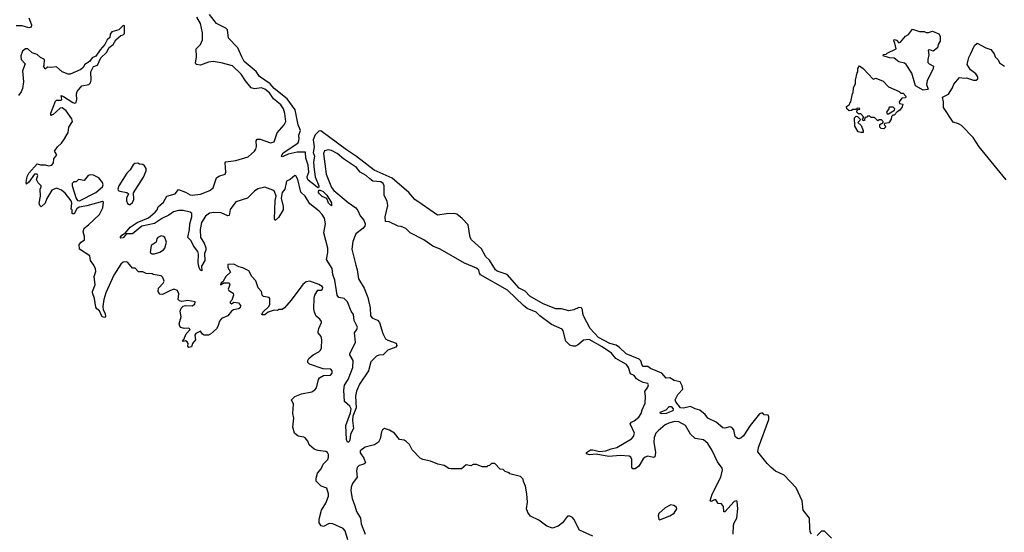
# Model space of a CAD drawing. Extents: x 2386897 to 2565480, y 579156 to 761880.
# Tile 115 of 191: x 2460274 to 2468833, y 688811 to 693270. Entities that reach past the tile are written whole.
import ezdxf

# ---------------------------------------------------------------- set-up
doc = ezdxf.new("R2010")
doc.units = 0

msp = doc.modelspace()

# ---------------------------------------------------------------- linework, layer by layer
at = {"layer": '0CON10XD'}
for points in [[(2460352.9, 693285), (2460377.5, 693225), (2460375, 693204.7), (2460355, 693199.8), (2460295, 693215.2), (2460245, 693216.7)], [(2461829.3, 691229.3), (2461822.5, 691252.5), (2461783.8, 691303.8), (2461765, 691345.6), (2461735.5, 691375.5), (2461751.6, 691445), (2461753.3, 691495), (2461769.8, 691555), (2461770.4, 691585), (2461756.4, 691596.4), (2461695, 691610), (2461655, 691611.1), (2461612.4, 691597.6), (2461570.7, 691569.3), (2461515, 691543.8), (2461445, 691496.2), (2461336.2, 691475), (2461255, 691408.2), (2461201.5, 691408.5), (2461175, 691373.3), (2461155, 691370), (2461148.8, 691375), (2461162.1, 691395), (2461193.3, 691416.7), (2461235, 691466.2), (2461295, 691506.7), (2461395, 691547.2), (2461452.9, 691595), (2461468.2, 691615), (2461477.5, 691642.5), (2461525, 691684.2), (2461553.8, 691736.2), (2461625, 691754.4), (2461655, 691792.5), (2461715, 691770), (2461755, 691746.5), (2461775, 691742.5), (2461846.5, 691753.5), (2461926.9, 691783.1), (2461955, 691806.2), (2461985.6, 691894.4), (2462005, 691908), (2462060, 691925), (2462065.7, 691944.3), (2462061.4, 692025), (2462065.7, 692034.3), (2462153.6, 692046.4), (2462261.7, 692078.3), (2462315, 692126.2), (2462326.4, 692143.6), (2462333.2, 692166.8), (2462328.6, 692215), (2462339.2, 692230.8), (2462365, 692229.5), (2462455, 692199.1), (2462485, 692208.6), (2462512.7, 692285), (2462574.7, 692355.3), (2462587.1, 692385), (2462580.2, 692455), (2462566.5, 692495), (2462545, 692530), (2462509.1, 692559.1), (2462481.4, 692581.4), (2462445, 692632.7), (2462405, 692665.5), (2462375, 692677.2), (2462315, 692668.9), (2462286.7, 692676.7), (2462237.4, 692737.4), (2462200.5, 692795), (2462125, 692867.8), (2462025, 692894.2), (2461955, 692905.3), (2461915, 692901.6), (2461845, 692875.5), (2461809.2, 692879.2), (2461801.4, 692895), (2461812.5, 692945), (2461808.2, 693015), (2461846.7, 693053.3), (2461862.9, 693095), (2461862, 693155), (2461845, 693236), (2461815, 693292.9)], [(2462845.3, 691825.3), (2462783, 691873), (2462775.5, 691885.5), (2462773.1, 691905), (2462787.3, 691945), (2462780.5, 692005), (2462761.8, 692065), (2462757.7, 692117.7), (2462685, 692119.1), (2462608.5, 692101.5), (2462565, 692079.5), (2462555, 692078), (2462550, 692085), (2462565, 692111.1), (2462692, 692195), (2462697.1, 692205), (2462704, 692235), (2462701.2, 692265), (2462714, 692305), (2462696, 692355), (2462669.6, 692485), (2462600.5, 692580.5), (2462485, 692670.4), (2462451.1, 692711.1), (2462360, 692775), (2462330.4, 692820.4), (2462226.6, 692906.6), (2462205, 692947.1), (2462170, 693025), (2462089.3, 693109.3), (2462081.7, 693181.7), (2462065, 693196), (2461985, 693237.1), (2461925.5, 693315)], [(2460810, 691335), (2460836.7, 691355), (2460836.7, 691385), (2460826.7, 691425), (2460833.9, 691456.1), (2460872.5, 691485), (2460967.5, 691575), (2460997.5, 691635), (2461001.7, 691681.7), (2460995, 691690), (2460857.9, 691652.1), (2460790.5, 691639.5), (2460772.5, 691625), (2460748.3, 691581.7), (2460735, 691580), (2460730, 691585), (2460730, 691615), (2460722.5, 691622.5), (2460728.8, 691675), (2460721.2, 691695), (2460671.1, 691761.1), (2460636.6, 691786.6), (2460595, 691806), (2460553.3, 691786.7), (2460510, 691715), (2460496.1, 691673.9), (2460461.7, 691641.7), (2460450, 691655), (2460444, 691675), (2460456.4, 691736.4), (2460452.5, 691795), (2460462.5, 691815), (2460460, 691825), (2460435, 691850), (2460420.7, 691880.7), (2460433.3, 691915), (2460425, 691926.2), (2460403.3, 691925), (2460355, 691857.5), (2460335, 691840), (2460330, 691855), (2460340.8, 691905), (2460355, 691933.8), (2460425, 692017.5), (2460455, 692008), (2460495, 692008.8), (2460525, 692000), (2460552.5, 692005), (2460567.5, 692025), (2460571.7, 692058.3), (2460597.5, 692095), (2460577.5, 692125), (2460602.5, 692165), (2460637.5, 692195), (2460663.3, 692235), (2460695, 692290), (2460702.5, 692335), (2460732.5, 692385), (2460727.6, 692407.6), (2460678.5, 692478.5), (2460645, 692504.2), (2460625, 692500), (2460565, 692444), (2460545, 692437.5), (2460545, 692457.5), (2460585, 692562.5), (2460595, 692568.8), (2460635, 692570), (2460640, 692575), (2460635, 692610), (2460655, 692602.5), (2460735, 692548.8), (2460755, 692543.3), (2460765, 692550), (2460771.4, 692575), (2460767.5, 692625), (2460774.4, 692645.6), (2460815, 692693.8), (2460875, 692707.5), (2460890.3, 692719.7), (2460896.9, 692745), (2460894.2, 692815), (2460915, 692862.5), (2460950, 692875), (2460980.9, 692939.1), (2461028, 692985), (2461052.2, 693027.8), (2461088.1, 693055), (2461110.8, 693095), (2461133.6, 693116.4), (2461155, 693132.5), (2461175, 693138), (2461185, 693150), (2461185, 693217.5), (2461175, 693220), (2461137.2, 693182.8), (2461075, 693164.3), (2461060, 693145), (2461056.7, 693115), (2461033.9, 693096.1), (2461015.8, 693054.2), (2460972.7, 693007.3), (2460937.7, 692952.3), (2460905, 692937.5), (2460882.5, 692905), (2460840.7, 692879.3), (2460826.7, 692855), (2460805, 692836.7), (2460713, 692797), (2460695, 692797.5), (2460645, 692816.7), (2460595, 692861.2), (2460545, 692853.8), (2460515, 692857.5), (2460495, 692840), (2460482.5, 692865), (2460487.5, 692872.5), (2460490, 692925), (2460455, 692940), (2460427, 692967), (2460381.7, 692981.7), (2460345, 693016.7), (2460325, 693016), (2460298, 692995), (2460284.2, 692955), (2460288, 692925), (2460321.2, 692885), (2460300, 692825), (2460308.8, 692728.8), (2460299.1, 692670.9), (2460287.9, 692642.1), (2460265, 692610)], [(2468126.9, 692656.9), (2468060, 692695), (2468028, 692805), (2467980.3, 692880.3), (2467965, 692890.8), (2467915, 692903.3), (2467875, 692936.7), (2467835, 692938.8), (2467780, 692955), (2467781.7, 692968.3), (2467805, 692970), (2467815, 692980), (2467892.5, 693015), (2467882.5, 693065), (2467872.5, 693085), (2467875, 693097.5), (2467895, 693092.5), (2467915, 693070), (2467930, 693075), (2467975, 693127.5), (2467999.3, 693140.7), (2468035, 693186.7), (2468097, 693167), (2468135, 693167.5), (2468155, 693157.5), (2468175, 693157.5), (2468209.3, 693169.3), (2468265, 693147.5), (2468276.4, 693126.4), (2468276.4, 693083.6), (2468257.5, 693055), (2468252.5, 693025), (2468215, 692997.5), (2468185, 693007.5), (2468170, 693005), (2468177.5, 692965), (2468167.5, 692925), (2468168.3, 692898.3), (2468180, 692885), (2468218.8, 692865), (2468215.5, 692845), (2468161.2, 692738.8), (2468157.6, 692705), (2468170, 692665), (2468165, 692662.2), (2468126.9, 692656.9)], [(2468848.5, 691878.5), (2468613.1, 692165), (2468563.3, 692245), (2468459.8, 692349.8), (2468435, 692364.2), (2468388.3, 692378.3), (2468305.7, 692505), (2468304.7, 692554.7), (2468296.2, 692595), (2468347.9, 692622.1), (2468383.1, 692676.9), (2468395, 692707.8), (2468445, 692766), (2468485, 692760), (2468505, 692763.3), (2468565, 692742.5), (2468587, 692743), (2468602.5, 692755), (2468601.7, 692771.7), (2468585, 692800), (2468540, 692835), (2468510.7, 692880.7), (2468525, 692941.2), (2468540.3, 692969.7), (2468575, 693045.6), (2468597.1, 693067.1), (2468672.5, 693025), (2468715, 693010), (2468745, 692972.5), (2468755, 692947.5), (2468780.7, 692920.7), (2468792.5, 692895), (2468835, 692866.2)], [(2467785, 692320), (2467763, 692323), (2467750, 692335), (2467751.7, 692358.3), (2467780, 692375), (2467780, 692385), (2467765, 692400), (2467745, 692400), (2467735, 692390), (2467705, 692420), (2467675, 692420), (2467665, 692430), (2467645, 692430), (2467638.3, 692421.7), (2467621.7, 692418.3), (2467618.3, 692391.7), (2467605, 692390), (2467600, 692405), (2467610, 692415), (2467610, 692425), (2467585, 692450), (2467565, 692450), (2467550, 692465), (2467551.7, 692478.3), (2467561.7, 692488.3), (2467578.3, 692491.7), (2467578.3, 692498.3), (2467555, 692500), (2467545, 692490), (2467515, 692490), (2467505, 692480), (2467485, 692477.5), (2467463.3, 692495), (2467460, 692515), (2467488.3, 692531.7), (2467490, 692545), (2467500, 692555), (2467513, 692627), (2467520, 692635), (2467523, 692677), (2467540, 692715), (2467540, 692745), (2467553, 692807), (2467560, 692815), (2467560, 692845), (2467575, 692870), (2467607.5, 692845), (2467691.7, 692751.7), (2467715, 692760), (2467780, 692735), (2467826.4, 692686.4), (2467920, 692645), (2467935, 692630), (2467955, 692630), (2467977.5, 692605), (2467975, 692590), (2467941.7, 692588.3), (2467920, 692555), (2467921.7, 692541.7), (2467950, 692535), (2467945, 692512.5), (2467925, 692482.5), (2467901.7, 692468.3), (2467875, 692440), (2467865, 692440), (2467851.7, 692428.3), (2467850, 692405), (2467828.3, 692371.7), (2467791.7, 692368.3), (2467790, 692355), (2467800, 692345), (2467800, 692335), (2467785, 692320)], [(2467815, 692450), (2467825, 692452.5), (2467878.3, 692481.7), (2467880, 692495), (2467868.3, 692508.3), (2467835, 692510), (2467830, 692505), (2467830, 692495), (2467810, 692465), (2467815, 692450)], [(2467585, 692287.5), (2467562.5, 692295), (2467532.5, 692345), (2467530, 692415), (2467545, 692430), (2467558.3, 692428.3), (2467580, 692405), (2467578.3, 692391.7), (2467560, 692375), (2467588.3, 692348.3), (2467607, 692307), (2467605, 692290), (2467585, 692287.5)], [(2467156.1, 688796.1), (2467146.7, 688815), (2467142.5, 688845), (2467140, 688935), (2467084, 689005), (2467074.6, 689084.6), (2467025, 689198.7), (2466918.1, 689308.1), (2466845, 689343.9), (2466807.3, 689375), (2466770.5, 689410.5), (2466691.9, 689511.9), (2466695, 689549.2), (2466785, 689792.5), (2466786.1, 689816.1), (2466779.3, 689829.3), (2466745, 689832.5), (2466731.7, 689851.7), (2466705, 689841.2), (2466625, 689740), (2466565, 689649.6), (2466545, 689631.8), (2466525, 689625.8), (2466515, 689626.2), (2466494.2, 689645), (2466483.2, 689703.2), (2466465, 689723.8), (2466447.7, 689727.7), (2466405, 689717.1), (2466385, 689720), (2466328.7, 689768.7), (2466256, 689805), (2466234, 689835), (2466186.7, 689875), (2466145.7, 689885.7), (2466105, 689906), (2466045, 689890.5), (2466018.8, 689895), (2465978.6, 689945), (2465972.5, 689965), (2465995, 690010), (2466038.8, 690055), (2466033.8, 690085), (2466015, 690118.8), (2465962.3, 690132.3), (2465925, 690153.8), (2465895, 690152), (2465855, 690195.6), (2465758, 690235), (2465734.4, 690254.4), (2465695, 690254.5), (2465684.6, 690265), (2465672.7, 690302.7), (2465658.4, 690318.4), (2465545, 690364.6), (2465489.2, 690419.2), (2465459.6, 690439.6), (2465405, 690454.7), (2465305, 690506.9), (2465233.8, 690585), (2465176, 690695), (2465168, 690715), (2465167, 690747), (2465156.7, 690765), (2465135, 690766), (2465091.2, 690745), (2465047.7, 690737.7), (2464985, 690753.8), (2464934, 690756), (2464825, 690799.4), (2464708.8, 690865), (2464669.3, 690909.3), (2464615, 690933.9), (2464513, 691053), (2464425, 691082.3), (2464409.1, 691095), (2464357.5, 691177.5), (2464325, 691206), (2464287.9, 691277.9), (2464201.9, 691355), (2464191.1, 691375), (2464172, 691485), (2464121.7, 691541.7), (2464075, 691577.5), (2464055, 691584.4), (2463985, 691582.2), (2463905, 691569.1), (2463773.4, 691663.4), (2463708.9, 691705), (2463657.4, 691767.4), (2463512, 691892), (2463355, 691961.1), (2463201.1, 692081.1), (2463115, 692137.6), (2462892.1, 692302.1), (2462875, 692300.6), (2462841.4, 692268.6), (2462825.2, 692225), (2462833.2, 692165), (2462825.5, 692115), (2462836.1, 692083.9), (2462827, 692035), (2462831.4, 691991.4), (2462843.3, 691903.3), (2462875.2, 691824.8), (2462875, 691813.3), (2462865, 691807.5), (2462845.3, 691825.3)], [(2466476.2, 688795), (2466478.8, 688875), (2466483.8, 688895), (2466509.2, 688935), (2466516, 689015), (2466510, 689080), (2466505, 689085.6), (2466485, 689078.9), (2466405, 688990), (2466395, 688990), (2466391.2, 689035), (2466375, 689060), (2466345, 689062.5), (2466325, 689092.5), (2466315, 689093.3), (2466285, 689078.8), (2466276.2, 689086.2), (2466295, 689143.1), (2466368.5, 689291.5), (2466383.9, 689353.9), (2466379.4, 689369.4), (2466340.7, 689425), (2466295, 689524.2), (2466255, 689584.3), (2466217, 689617), (2466145, 689627.1), (2466104, 689664), (2466061.5, 689741.5), (2466005, 689771.4), (2465964.8, 689775.2), (2465918.1, 689761.9), (2465884.3, 689745), (2465825, 689694.4), (2465804.6, 689675), (2465788.8, 689635), (2465787.2, 689595), (2465800.5, 689505), (2465795, 689467.5), (2465785, 689462.5), (2465735, 689472.5), (2465710, 689465), (2465695, 689450.8), (2465655, 689386), (2465625, 689363.8), (2465605, 689363.3), (2465596.1, 689376.1), (2465594.6, 689445), (2465585.5, 689465), (2465572.8, 689472.8), (2465495, 689480), (2465395, 689469.4), (2465285, 689490), (2465226.1, 689486.1), (2465202.5, 689495), (2465202.5, 689505), (2465235, 689528), (2465255, 689529.2), (2465315, 689513.8), (2465369.2, 689520.8), (2465415, 689538.9), (2465465, 689548.1), (2465592.5, 689625), (2465610.6, 689645), (2465618.1, 689675), (2465581.2, 689755), (2465591.2, 689768.8), (2465615, 689780), (2465655, 689813.6), (2465677.3, 689845), (2465684.3, 689875.7), (2465711.5, 689935), (2465715.5, 689995), (2465708.9, 690035), (2465735.5, 690075), (2465740.6, 690095), (2465735, 690105.6), (2465695, 690113.2), (2465653.4, 690133.4), (2465636.2, 690146.2), (2465615, 690175.5), (2465585, 690189.4), (2465567.7, 690245), (2465550, 690270), (2465455, 690322.9), (2465418.3, 690368.3), (2465337.9, 690425), (2465225, 690487.9), (2465175, 690483.6), (2465132.9, 690445), (2465105, 690431.2), (2465085, 690429.4), (2465055, 690438.6), (2465020.7, 690475), (2464998.5, 690565), (2464989.4, 690579.4), (2464898.5, 690618.5), (2464794.8, 690694.8), (2464765, 690727.1), (2464685, 690758.3), (2464655, 690785.4), (2464515, 690917.1), (2464280.9, 691050.9), (2464270, 691065), (2464265, 691092.5), (2464245, 691110), (2464141.7, 691151.7), (2463930, 691275), (2463865, 691300), (2463786.1, 691356.1), (2463670, 691415), (2463630, 691455), (2463591.7, 691471.7), (2463563, 691473), (2463485, 691512.5), (2463453.6, 691513.6), (2463451.1, 691555), (2463475.4, 691654.6), (2463468, 691688), (2463442.9, 691742.9), (2463442.4, 691825), (2463432.7, 691845), (2463415, 691859.7), (2463345, 691866.8), (2463319.3, 691885), (2463285.2, 691915.2), (2463235, 691942.8), (2463201.5, 691985), (2463089.3, 692059.3), (2463035, 692107.4), (2462985, 692132.3), (2462955, 692138.2), (2462925, 692128.6), (2462915.4, 692105), (2462938.8, 691925), (2462985, 691810.5), (2463005, 691783.9), (2463129.2, 691679.2), (2463196, 691635), (2463215, 691610), (2463234.4, 691564.4), (2463265.8, 691525), (2463276.7, 691495), (2463273.3, 691475), (2463258, 691455), (2463195, 691407.5), (2463169.1, 691340.9), (2463160.4, 691275), (2463195.7, 691135.7), (2463209.2, 691095), (2463219.6, 691015), (2463268.2, 690935), (2463300.9, 690855), (2463320.5, 690765), (2463324, 690695), (2463342, 690675), (2463385, 690655.5), (2463402, 690635), (2463429.9, 690539.9), (2463455, 690495.5), (2463473.1, 690483.1), (2463545.7, 690455.7), (2463553.8, 690435), (2463545, 690422.9), (2463475.3, 690394.7), (2463435, 690354), (2463395, 690352), (2463375, 690344), (2463326.8, 690293.2), (2463305.8, 690215), (2463228.7, 690101.3), (2463202.2, 690037.8), (2463194.8, 689995), (2463199.8, 689895), (2463169.6, 689820.4), (2463167.1, 689782.9), (2463175.4, 689715), (2463150.8, 689665), (2463145, 689613.3), (2463135, 689596.2), (2463125, 689596.2), (2463115, 689617.5), (2463108.9, 689741.1), (2463150.7, 689849.3), (2463155.8, 689885), (2463145, 689907.3), (2463097.9, 689947.9), (2463091.7, 690048.3), (2463098, 690092), (2463129.8, 690140.2), (2463170.6, 690245), (2463172.4, 690305), (2463145.5, 690355), (2463145.5, 690365), (2463194.2, 690465), (2463184.1, 690545), (2463205.4, 690575), (2463209.7, 690595), (2463181.2, 690655), (2463176.9, 690705), (2463156, 690736), (2463125, 690815.5), (2463095, 690843.6), (2463048.8, 690855), (2463035.4, 690875.4), (2463013.1, 691005), (2462995.8, 691055), (2462991.4, 691105), (2462940.7, 691185), (2462952.6, 691245), (2462952.5, 691282.5), (2462919.3, 691415), (2462933.5, 691495), (2462924.3, 691544.3), (2462905, 691575.9), (2462877.2, 691605), (2462795, 691669.6), (2462756.7, 691735), (2462718.8, 691768.8), (2462691, 691881), (2462675, 691911.9), (2462665, 691914.3), (2462625, 691878.6), (2462594.4, 691865), (2462578.5, 691795), (2462555, 691768), (2462547.8, 691717.8), (2462565.4, 691644.6), (2462565.6, 691615), (2462525, 691549.2), (2462495, 691523.3), (2462488, 691535), (2462493.9, 691696.1), (2462502.7, 691735), (2462488.2, 691775), (2462475, 691788.2), (2462405, 691812.7), (2462345, 691798), (2462315, 691779.8), (2462255, 691718.8), (2462154.2, 691685), (2462105, 691618.8), (2462094, 691566), (2462085, 691564.3), (2462025, 691591.2), (2461962.9, 691592.9), (2461923.2, 691586.8), (2461888.2, 691561.8), (2461855.1, 691505), (2461842.1, 691445), (2461845.7, 691375), (2461877, 691327), (2461892.3, 691285), (2461892.8, 691265), (2461880.6, 691235), (2461883.8, 691175), (2461854.4, 691125), (2461858.8, 691085), (2461845, 691091.5), (2461835, 691111.2), (2461826.8, 691155), (2461829.3, 691229.3)], [(2461225, 691661.2), (2461235, 691662.5), (2461255, 691681.2), (2461265.8, 691705), (2461263.3, 691765), (2461350.9, 691899.1), (2461373.8, 691955), (2461373.3, 691975), (2461359.3, 691999.3), (2461345, 692010), (2461315, 692012.5), (2461301.7, 692021.7), (2461275, 692020), (2461261.7, 692008.3), (2461233.8, 691965), (2461204.4, 691935.6), (2461136.2, 691825), (2461127.5, 691795), (2461130, 691785), (2461145, 691777.5), (2461205, 691766.2), (2461220, 691755), (2461203.6, 691716.4), (2461203.3, 691695), (2461210.8, 691670.8), (2461225, 691661.2)], [(2460795, 691693.8), (2460935, 691768), (2460993.3, 691815), (2461000, 691835), (2460993.3, 691855), (2460962.5, 691895), (2460915, 691917.5), (2460888.3, 691921.7), (2460870, 691915), (2460835, 691870), (2460785, 691880), (2460765, 691860), (2460745, 691860), (2460730, 691845), (2460730, 691825), (2460764, 691714), (2460776.4, 691696.4), (2460795, 691693.8)], [(2462985, 691651.2), (2462959.2, 691675), (2462944.4, 691714.4), (2462905, 691732.5), (2462879.2, 691755), (2462873.1, 691766.9), (2462875, 691786.7), (2462885, 691788.5), (2462912.9, 691775), (2462942.9, 691745), (2462985, 691675.8), (2462985, 691651.2)], [(2461425, 691233.3), (2461445, 691234), (2461492.4, 691247.6), (2461525, 691269.2), (2461536.2, 691283.8), (2461550.6, 691335), (2461536.2, 691375), (2461525, 691383.3), (2461505, 691388.8), (2461474, 691375), (2461466.2, 691365), (2461460, 691335), (2461416.7, 691305), (2461407.5, 691245), (2461425, 691233.3)], [(2463127.9, 688745), (2463104.4, 688824.4), (2463085, 688845.4), (2462995, 688886.5), (2462965, 688887.5), (2462915, 688862), (2462895, 688868.8), (2462878.5, 688895), (2462878, 688925), (2462897.1, 689005), (2462934.6, 689065), (2462958, 689125), (2462959.7, 689145), (2462944.2, 689195), (2462895, 689212.2), (2462852.5, 689255), (2462852.1, 689282.1), (2462862.5, 689325), (2462895.3, 689364.7), (2462911.1, 689405), (2462951.8, 689445), (2462959.6, 689465), (2462958.8, 689488.8), (2462950.8, 689505), (2462935, 689515.7), (2462865, 689523.3), (2462833.9, 689533.9), (2462791.7, 689571.7), (2462780, 689605), (2462755, 689633.3), (2462745, 689640), (2462696.4, 689646.4), (2462663.9, 689673.9), (2462650, 689725), (2462656.7, 689805), (2462650, 689845), (2462653.3, 689925), (2462637.5, 689965), (2462665, 689993.3), (2462724.3, 690015.7), (2462815, 690033.8), (2462840.5, 690049.5), (2462855, 690067.5), (2462870.4, 690139.6), (2462880, 690155), (2462915, 690174.5), (2462975, 690179.5), (2462990, 690195), (2462990.6, 690215), (2462979.1, 690229.1), (2462913.7, 690233.7), (2462793.3, 690273.3), (2462778.6, 690288.6), (2462778.1, 690305), (2462787.8, 690322.2), (2462825.5, 690354.5), (2462875, 690380), (2462890, 690395), (2462896.7, 690415), (2462901.2, 690485), (2462893.9, 690513.9), (2462870, 690545), (2462868.8, 690555), (2462873.8, 690585), (2462898.8, 690635), (2462898.8, 690645), (2462883.8, 690665), (2462852.6, 690692.6), (2462835.6, 690725), (2462830.6, 690755), (2462832.7, 690847.3), (2462838.8, 690875), (2462865, 690917.5), (2462895, 690916.2), (2462907.5, 690925), (2462909.7, 690939.7), (2462905, 690948.8), (2462875, 690966.2), (2462795, 690996.7), (2462765, 690990), (2462735, 690967.5), (2462635, 690831.2), (2462575, 690762.5), (2462555, 690750), (2462525, 690750), (2462515, 690740), (2462485, 690742.5), (2462435, 690727.5), (2462405, 690702.5), (2462385, 690702.5), (2462380, 690705), (2462387.5, 690725), (2462440, 690775), (2462447.5, 690795), (2462447.5, 690845), (2462442.5, 690855), (2462395, 690861.2), (2462382.7, 690872.7), (2462375.8, 690905.8), (2462347.5, 690937.5), (2462327.7, 690997.7), (2462292.5, 691035), (2462267.5, 691085), (2462215, 691112.5), (2462180.5, 691120.5), (2462135, 691142.5), (2462085, 691140), (2462082.5, 691115), (2462107, 691073), (2462067.5, 691035), (2462039.3, 690990.7), (2462025, 690982.5), (2462020, 690965), (2462048.3, 690981.7), (2462095, 690980), (2462100, 690965), (2462087.5, 690925), (2462092.5, 690915), (2462115, 690901.2), (2462130.5, 690890.5), (2462133.8, 690875), (2462118.8, 690831.2), (2462102.5, 690815), (2462103, 690803), (2462115, 690800), (2462135, 690812.5), (2462175, 690807.5), (2462192.5, 690785), (2462190, 690765), (2462175, 690753.8), (2462133.9, 690746.1), (2462116.1, 690733.9), (2462085, 690693.3), (2462028.7, 690671.3), (2462010.9, 690649.1), (2461997.7, 690602.3), (2461985, 690582.5), (2461934.1, 690535.9), (2461915, 690526.2), (2461876.7, 690526.7), (2461863.6, 690533.6), (2461845, 690560), (2461805, 690540), (2461796.7, 690525), (2461802.5, 690485), (2461777.5, 690455), (2461766.4, 690423.6), (2461745, 690417.5), (2461735, 690430), (2461737.5, 690455), (2461729.3, 690469.3), (2461715, 690477.5), (2461695, 690470), (2461690, 690475), (2461702.5, 690487.5), (2461721.2, 690538.8), (2461757.5, 690575), (2461745, 690587.5), (2461705, 690583.3), (2461675, 690593.8), (2461666.7, 690605), (2461662, 690625), (2461677.5, 690685), (2461668, 690735), (2461679.1, 690760.9), (2461695, 690778), (2461715.7, 690784.3), (2461775, 690780), (2461796, 690795), (2461798.8, 690815), (2461735, 690828.5), (2461685, 690820), (2461663.5, 690823.5), (2461652.9, 690835), (2461658.1, 690885), (2461645, 690913.8), (2461615, 690925.7), (2461578.6, 690911.4), (2461515, 690880), (2461493.9, 690883.9), (2461477.5, 690905), (2461480, 690935), (2461522.3, 690977.7), (2461528.8, 690995), (2461518.3, 691028.3), (2461505, 691042.5), (2461435, 691052.5), (2461425, 691060), (2461375, 691062.5), (2461345, 691077.5), (2461308.3, 691078.3), (2461278.3, 691108.3), (2461255, 691107.5), (2461215, 691157.5), (2461203, 691163), (2461175, 691160), (2461155, 691142.5), (2461091.7, 691048.3), (2461023.8, 690895), (2461005.6, 690835), (2460995.8, 690775), (2460998.8, 690745), (2461018.8, 690715), (2461020, 690685), (2461015, 690680), (2460995, 690686.7), (2460985, 690696.7), (2460968.8, 690738.8), (2460945, 690754), (2460935, 690768.8), (2460923.8, 690845), (2460908.6, 690895), (2460907.1, 690905), (2460930, 690965), (2460921.4, 691035), (2460935, 691080), (2460932.3, 691102.3), (2460920, 691135), (2460890, 691175), (2460883.3, 691215), (2460793.8, 691275), (2460790, 691315), (2460810, 691335)], [(2465855, 689842), (2465844.3, 689845), (2465840.8, 689855), (2465895, 689876.2), (2465920.6, 689905), (2465936.9, 689906.9), (2465954.6, 689885), (2465952.4, 689867.6), (2465895, 689843.6), (2465855, 689842)], [(2465255, 688776.7), (2465140.7, 688830.7), (2465090, 688925), (2465079.3, 688939.3), (2465055, 688952.5), (2465035, 688952.5), (2464993.3, 688895), (2464953.9, 688866.1), (2464905, 688848.8), (2464857.5, 688865), (2464788.3, 688918.3), (2464715, 688952.5), (2464690, 688985), (2464681.2, 689015), (2464688.8, 689075), (2464683.3, 689145), (2464671.7, 689211.7), (2464653, 689253), (2464650, 689275), (2464627, 689297), (2464535, 689320), (2464528.3, 689328.3), (2464495, 689340), (2464478.3, 689358.3), (2464451.7, 689361.7), (2464405, 689410), (2464375, 689410), (2464358.3, 689391.7), (2464345, 689390), (2464335, 689380), (2464295, 689380), (2464245, 689400), (2464215, 689400), (2464195, 689390), (2464155, 689397.5), (2464115, 689362.5), (2464025, 689363.3), (2464005, 689367.5), (2463965, 689393.3), (2463910, 689405), (2463845, 689431.2), (2463780, 689445), (2463755, 689457.5), (2463685, 689530), (2463662.5, 689575), (2463635, 689602.5), (2463615, 689612.5), (2463575, 689617.5), (2463532.5, 689675), (2463489.5, 689699.5), (2463445, 689713.3), (2463428.3, 689701.7), (2463418.8, 689685), (2463408, 689625), (2463393.2, 689596.8), (2463357.4, 689572.6), (2463277.4, 689552.6), (2463235, 689520), (2463235, 689503.3), (2463265, 689456.2), (2463278.9, 689415), (2463266.1, 689403.9), (2463225, 689392.6), (2463207.5, 689375), (2463201.4, 689345), (2463207.7, 689292.3), (2463167.8, 689235), (2463156.4, 689205), (2463153.2, 689173.2), (2463163.5, 689105), (2463188, 689042), (2463203.4, 688993.4), (2463235.8, 688935), (2463242.5, 688885), (2463278, 688795)], [(2465835, 688920), (2465845, 688922.5), (2465925, 688953.3), (2465963, 688977), (2465987.5, 689015), (2465985, 689030), (2465960, 689045), (2465935, 689050), (2465885, 689023.3), (2465830, 688975), (2465823.3, 688955), (2465830, 688925), (2465835, 688920)], [(2467331.2, 688761.2), (2467270.4, 688820.4), (2467245, 688822.2), (2467205, 688782.5)]]:
    msp.add_lwpolyline(points, dxfattribs=at)

doc.saveas('drawing.dxf')
